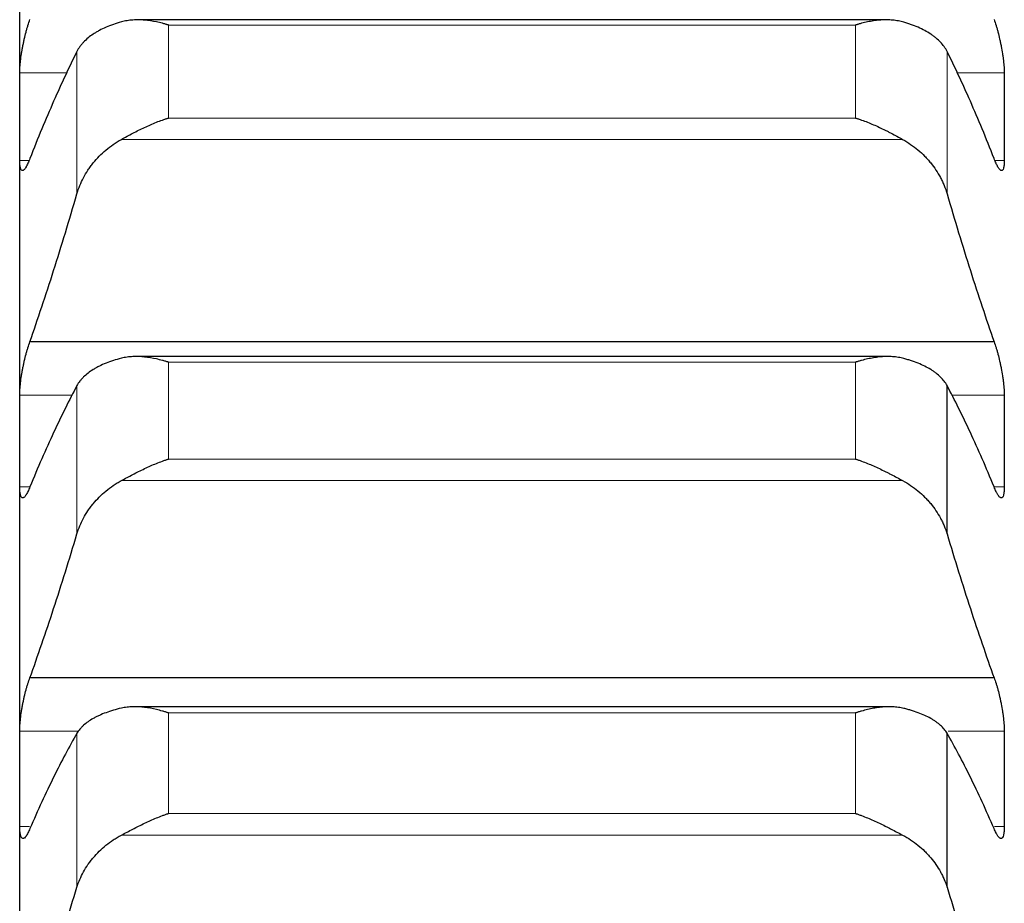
# Model space of a CAD drawing. Header units: inches. Extents: x 0 to 20790, y -12 to 14700.
# Tile 85 of 256: x 7872 to 7924, y 4880 to 4926. Entities that reach past the tile are written whole.
import ezdxf

# ---------------------------------------------------------------- set-up
doc = ezdxf.new("R2010")
doc.units = ezdxf.units.IN
doc.layers.add('1', color=7, linetype='Continuous', true_color=0xffffff)

msp = doc.modelspace()

# ---------------------------------------------------------------- linework, layer by layer
at = {"layer": '1', "color": 2, "linetype": 'Continuous', "lineweight": 25}
for p, q in [((7871.915, 4921.162), (7871.915, 4937.556)), ((7917.652, 4926.277), (7878.154, 4926.277)), ((7871.915, 4904.035), (7871.915, 4921.162)), ((7923.377, 4909.269), (7872.452, 4909.269)), ((7917.728, 4908.5), (7878.071, 4908.5)), ((7920.889, 4899.139), (7920.889, 4906.969)), ((7871.915, 4886.201), (7871.915, 4904.035)), ((7923.377, 4891.53), (7872.452, 4891.53)), ((7917.805, 4890.011), (7877.99, 4890.011)), ((7920.889, 4880.483), (7920.889, 4888.611)), ((7871.915, 4867.689), (7871.915, 4886.201))]:
    msp.add_line(p, q, dxfattribs=at)
at = {"layer": '1', "color": 110, "linetype": 'Continuous', "lineweight": 13}
for p, q in [((7916.059, 4926.005), (7879.771, 4926.005)), ((7879.771, 4921.095), (7879.771, 4926.005)), ((7916.059, 4921.095), (7916.059, 4926.005)), ((7874.941, 4917.095), (7874.941, 4924.615)), ((7920.889, 4917.095), (7920.889, 4924.615)), ((7874.442, 4923.481), (7871.917, 4923.481)), ((7923.912, 4923.481), (7921.387, 4923.481)), ((7916.059, 4921.095), (7879.771, 4921.095)), ((7918.546, 4919.964), (7877.283, 4919.964)), ((7872.402, 4918.844), (7871.917, 4918.844)), ((7923.912, 4918.844), (7923.424, 4918.844)), ((7916.059, 4908.2), (7879.771, 4908.2)), ((7879.771, 4903.088), (7879.771, 4908.2)), ((7916.059, 4903.088), (7916.059, 4908.2)), ((7874.941, 4899.139), (7874.941, 4906.969)), ((7874.702, 4906.453), (7871.917, 4906.453)), ((7923.912, 4906.453), (7921.128, 4906.453)), ((7916.059, 4903.088), (7879.771, 4903.088)), ((7872.452, 4901.617), (7871.917, 4901.617)), ((7918.546, 4901.949), (7877.283, 4901.949)), ((7923.912, 4901.617), (7923.378, 4901.617)), ((7916.059, 4889.682), (7879.771, 4889.682)), ((7879.771, 4884.375), (7879.771, 4889.682)), ((7916.059, 4884.375), (7916.059, 4889.682)), ((7875.016, 4888.715), (7871.917, 4888.715)), ((7874.941, 4880.483), (7874.941, 4888.611)), ((7923.912, 4888.715), (7920.95, 4888.715)), ((7916.059, 4884.375), (7879.771, 4884.375)), ((7872.438, 4883.687), (7871.917, 4883.687)), ((7923.912, 4883.687), (7923.392, 4883.687)), ((7918.546, 4883.23), (7877.283, 4883.23))]:
    msp.add_line(p, q, dxfattribs=at)
at = {"layer": '1', "color": 2, "linetype": 'Continuous', "lineweight": 25}
for points, knots in [([(7871.917, 4923.481), (7871.918, 4923.526), (7871.92, 4923.62), (7871.928, 4923.774), (7871.937, 4923.884), (7871.945, 4923.969), (7871.947, 4923.998), (7871.954, 4924.057), (7871.957, 4924.087), (7871.974, 4924.236), (7871.991, 4924.36), (7872.016, 4924.519), (7872.021, 4924.551), (7872.029, 4924.599), (7872.032, 4924.616), (7872.037, 4924.648), (7872.051, 4924.729), (7872.078, 4924.875), (7872.104, 4925.004), (7872.131, 4925.133), (7872.145, 4925.198), (7872.189, 4925.391), (7872.219, 4925.516), (7872.267, 4925.696), (7872.283, 4925.755), (7872.308, 4925.842), (7872.316, 4925.871), (7872.333, 4925.928), (7872.341, 4925.956), (7872.384, 4926.094), (7872.418, 4926.197), (7872.452, 4926.293)], [0, 0, 0, 0, 0.0625, 0.125, 0.1875, 0.1875, 0.21875, 0.21875, 0.25, 0.25, 0.375, 0.375, 0.40625, 0.40625, 0.421875, 0.421875, 0.4375, 0.5, 0.5625, 0.5625, 0.625, 0.625, 0.75, 0.75, 0.8125, 0.8125, 0.84375, 0.84375, 0.875, 0.875, 1, 1, 1, 1]), ([(7877.283, 4926.167), (7877.138, 4926.127), (7876.998, 4926.083), (7876.729, 4925.989), (7876.471, 4925.889), (7876.235, 4925.776), (7876.094, 4925.701), (7876.066, 4925.685), (7876.011, 4925.654), (7875.984, 4925.639), (7875.904, 4925.591), (7875.852, 4925.559), (7875.703, 4925.46), (7875.61, 4925.392), (7875.438, 4925.25), (7875.359, 4925.177), (7875.251, 4925.063), (7875.217, 4925.024), (7875.168, 4924.965), (7875.152, 4924.945), (7875.121, 4924.905), (7875.106, 4924.885), (7875.034, 4924.783), (7874.984, 4924.7), (7874.941, 4924.615)], [0, 0, 0, 0, 0.125, 0.125, 0.25, 0.375, 0.375, 0.40625, 0.40625, 0.4375, 0.4375, 0.5, 0.5, 0.625, 0.625, 0.75, 0.75, 0.8125, 0.8125, 0.84375, 0.84375, 0.875, 0.875, 1, 1, 1, 1]), ([(7879.771, 4926.005), (7879.767, 4926.006), (7879.764, 4926.007), (7879.758, 4926.009), (7879.754, 4926.01), (7879.744, 4926.013), (7879.724, 4926.019), (7879.678, 4926.033), (7879.585, 4926.06), (7879.506, 4926.081), (7879.348, 4926.122), (7879.243, 4926.147), (7878.929, 4926.211), (7878.721, 4926.243), (7878.41, 4926.27), (7878.307, 4926.275), (7878.151, 4926.277), (7878.099, 4926.277), (7877.996, 4926.274), (7877.944, 4926.272), (7877.789, 4926.261), (7877.687, 4926.25), (7877.484, 4926.217), (7877.383, 4926.195), (7877.283, 4926.167)], [0, 0, 0, 0, 0.003906, 0.003906, 0.007812, 0.007812, 0.015625, 0.03125, 0.0625, 0.125, 0.125, 0.25, 0.25, 0.5, 0.5, 0.625, 0.625, 0.6875, 0.6875, 0.75, 0.75, 0.875, 0.875, 1, 1, 1, 1]), ([(7918.546, 4926.167), (7918.447, 4926.195), (7918.347, 4926.217), (7918.145, 4926.25), (7918.044, 4926.261), (7917.84, 4926.275), (7917.738, 4926.278), (7917.531, 4926.275), (7917.427, 4926.27), (7917.217, 4926.252), (7917.112, 4926.24), (7916.902, 4926.209), (7916.797, 4926.19), (7916.587, 4926.147), (7916.482, 4926.122), (7916.324, 4926.081), (7916.244, 4926.06), (7916.152, 4926.033), (7916.105, 4926.019), (7916.085, 4926.013), (7916.072, 4926.009), (7916.066, 4926.007), (7916.059, 4926.005)], [0, 0, 0, 0, 0.125, 0.125, 0.25, 0.25, 0.375, 0.375, 0.5, 0.5, 0.625, 0.625, 0.75, 0.75, 0.875, 0.875, 0.9375, 0.96875, 0.984375, 0.992187, 0.992187, 1, 1, 1, 1]), ([(7920.889, 4924.615), (7920.846, 4924.7), (7920.796, 4924.783), (7920.681, 4924.944), (7920.552, 4925.1), (7920.395, 4925.247), (7920.265, 4925.354), (7920.22, 4925.389), (7920.15, 4925.441), (7920.126, 4925.458), (7920.078, 4925.492), (7920.053, 4925.509), (7919.928, 4925.591), (7919.717, 4925.717), (7919.482, 4925.83), (7919.235, 4925.937), (7919.105, 4925.988), (7918.935, 4926.047), (7918.901, 4926.059), (7918.832, 4926.082), (7918.727, 4926.115), (7918.619, 4926.147), (7918.546, 4926.167)], [0, 0, 0, 0, 0.125, 0.125, 0.25, 0.375, 0.375, 0.4375, 0.4375, 0.46875, 0.46875, 0.5, 0.5, 0.625, 0.75, 0.75, 0.875, 0.875, 0.90625, 0.90625, 0.9375, 1, 1, 1, 1]), ([(7923.377, 4926.293), (7923.412, 4926.197), (7923.446, 4926.094), (7923.496, 4925.931), (7923.513, 4925.874), (7923.538, 4925.787), (7923.546, 4925.758), (7923.562, 4925.698), (7923.57, 4925.668), (7923.61, 4925.516), (7923.641, 4925.392), (7923.684, 4925.201), (7923.698, 4925.137), (7923.719, 4925.039), (7923.725, 4925.007), (7923.738, 4924.941), (7923.745, 4924.909), (7923.776, 4924.746), (7923.798, 4924.618), (7923.823, 4924.459), (7923.828, 4924.427), (7923.837, 4924.364), (7923.842, 4924.332), (7923.855, 4924.239), (7923.862, 4924.178), (7923.883, 4923.999), (7923.894, 4923.886), (7923.903, 4923.751), (7923.904, 4923.725), (7923.907, 4923.673), (7923.908, 4923.648), (7923.911, 4923.573), (7923.912, 4923.526), (7923.912, 4923.481)], [0, 0, 0, 0, 0.125, 0.125, 0.1875, 0.1875, 0.21875, 0.21875, 0.25, 0.25, 0.375, 0.375, 0.4375, 0.4375, 0.46875, 0.46875, 0.5, 0.5, 0.625, 0.625, 0.65625, 0.65625, 0.6875, 0.6875, 0.75, 0.75, 0.875, 0.875, 0.90625, 0.90625, 0.9375, 0.9375, 1, 1, 1, 1]), ([(7877.283, 4919.964), (7877.383, 4920.02), (7877.483, 4920.075), (7877.685, 4920.184), (7877.786, 4920.238), (7877.99, 4920.345), (7878.092, 4920.397), (7878.299, 4920.5), (7878.403, 4920.55), (7878.613, 4920.648), (7878.718, 4920.695), (7878.927, 4920.786), (7879.032, 4920.83), (7879.243, 4920.913), (7879.348, 4920.952), (7879.506, 4921.008), (7879.585, 4921.035), (7879.678, 4921.066), (7879.724, 4921.081), (7879.744, 4921.087), (7879.758, 4921.091), (7879.764, 4921.093), (7879.771, 4921.095)], [0, 0, 0, 0, 0.125, 0.125, 0.25, 0.25, 0.375, 0.375, 0.5, 0.5, 0.625, 0.625, 0.75, 0.75, 0.875, 0.875, 0.9375, 0.96875, 0.984375, 0.992187, 0.992187, 1, 1, 1, 1]), ([(7916.059, 4921.095), (7916.062, 4921.094), (7916.066, 4921.093), (7916.072, 4921.091), (7916.075, 4921.09), (7916.085, 4921.087), (7916.105, 4921.081), (7916.152, 4921.066), (7916.244, 4921.035), (7916.324, 4921.008), (7916.482, 4920.952), (7916.587, 4920.913), (7916.9, 4920.789), (7917.108, 4920.699), (7917.419, 4920.554), (7917.523, 4920.504), (7917.678, 4920.427), (7917.73, 4920.401), (7917.834, 4920.348), (7917.886, 4920.321), (7918.041, 4920.24), (7918.143, 4920.185), (7918.346, 4920.075), (7918.447, 4920.02), (7918.546, 4919.964)], [0, 0, 0, 0, 0.003906, 0.003906, 0.007813, 0.007813, 0.015625, 0.03125, 0.0625, 0.125, 0.125, 0.25, 0.25, 0.5, 0.5, 0.625, 0.625, 0.6875, 0.6875, 0.75, 0.75, 0.875, 0.875, 1, 1, 1, 1]), ([(7874.941, 4917.095), (7874.984, 4917.241), (7875.034, 4917.384), (7875.148, 4917.666), (7875.277, 4917.942), (7875.435, 4918.209), (7875.564, 4918.405), (7875.609, 4918.47), (7875.68, 4918.566), (7875.704, 4918.597), (7875.752, 4918.66), (7875.777, 4918.691), (7875.901, 4918.846), (7876.113, 4919.083), (7876.348, 4919.301), (7876.595, 4919.509), (7876.725, 4919.608), (7876.894, 4919.725), (7876.929, 4919.748), (7876.998, 4919.793), (7877.103, 4919.86), (7877.21, 4919.924), (7877.283, 4919.964)], [0, 0, 0, 0, 0.125, 0.125, 0.25, 0.375, 0.375, 0.4375, 0.4375, 0.46875, 0.46875, 0.5, 0.5, 0.625, 0.75, 0.75, 0.875, 0.875, 0.90625, 0.90625, 0.9375, 1, 1, 1, 1]), ([(7918.546, 4919.964), (7918.692, 4919.883), (7918.832, 4919.796), (7919.101, 4919.611), (7919.359, 4919.414), (7919.595, 4919.196), (7919.736, 4919.053), (7919.763, 4919.024), (7919.818, 4918.965), (7919.846, 4918.936), (7919.926, 4918.846), (7919.977, 4918.785), (7920.127, 4918.6), (7920.22, 4918.474), (7920.391, 4918.214), (7920.47, 4918.081), (7920.579, 4917.877), (7920.613, 4917.808), (7920.662, 4917.704), (7920.678, 4917.669), (7920.708, 4917.598), (7920.723, 4917.563), (7920.796, 4917.385), (7920.846, 4917.241), (7920.889, 4917.095)], [0, 0, 0, 0, 0.125, 0.125, 0.25, 0.375, 0.375, 0.40625, 0.40625, 0.4375, 0.4375, 0.5, 0.5, 0.625, 0.625, 0.75, 0.75, 0.8125, 0.8125, 0.84375, 0.84375, 0.875, 0.875, 1, 1, 1, 1]), ([(7872.452, 4918.959), (7872.418, 4918.864), (7872.384, 4918.779), (7872.334, 4918.667), (7872.317, 4918.632), (7872.292, 4918.583), (7872.284, 4918.567), (7872.268, 4918.537), (7872.259, 4918.522), (7872.219, 4918.454), (7872.189, 4918.411), (7872.146, 4918.364), (7872.132, 4918.352), (7872.111, 4918.337), (7872.104, 4918.333), (7872.091, 4918.327), (7872.085, 4918.325), (7872.054, 4918.317), (7872.031, 4918.323), (7872.006, 4918.346), (7872.002, 4918.352), (7871.992, 4918.365), (7871.988, 4918.372), (7871.975, 4918.396), (7871.967, 4918.415), (7871.947, 4918.481), (7871.936, 4918.537), (7871.927, 4918.623), (7871.925, 4918.641), (7871.923, 4918.678), (7871.921, 4918.697), (7871.919, 4918.757), (7871.918, 4918.799), (7871.917, 4918.844)], [0, 0, 0, 0, 0.125, 0.125, 0.1875, 0.1875, 0.21875, 0.21875, 0.25, 0.25, 0.375, 0.375, 0.4375, 0.4375, 0.46875, 0.46875, 0.5, 0.5, 0.625, 0.625, 0.65625, 0.65625, 0.6875, 0.6875, 0.75, 0.75, 0.875, 0.875, 0.90625, 0.90625, 0.9375, 0.9375, 1, 1, 1, 1]), ([(7923.912, 4918.844), (7923.912, 4918.799), (7923.91, 4918.715), (7923.902, 4918.604), (7923.893, 4918.542), (7923.885, 4918.499), (7923.882, 4918.486), (7923.876, 4918.46), (7923.873, 4918.449), (7923.856, 4918.393), (7923.839, 4918.361), (7923.814, 4918.337), (7923.809, 4918.333), (7923.801, 4918.329), (7923.798, 4918.327), (7923.793, 4918.325), (7923.779, 4918.32), (7923.752, 4918.32), (7923.726, 4918.332), (7923.699, 4918.351), (7923.685, 4918.364), (7923.641, 4918.411), (7923.61, 4918.454), (7923.563, 4918.535), (7923.547, 4918.565), (7923.522, 4918.614), (7923.514, 4918.631), (7923.497, 4918.666), (7923.488, 4918.685), (7923.446, 4918.779), (7923.412, 4918.864), (7923.377, 4918.959)], [0, 0, 0, 0, 0.0625, 0.125, 0.1875, 0.1875, 0.21875, 0.21875, 0.25, 0.25, 0.375, 0.375, 0.40625, 0.40625, 0.421875, 0.421875, 0.4375, 0.5, 0.5625, 0.5625, 0.625, 0.625, 0.75, 0.75, 0.8125, 0.8125, 0.84375, 0.84375, 0.875, 0.875, 1, 1, 1, 1]), ([(7871.917, 4906.453), (7871.918, 4906.5), (7871.92, 4906.598), (7871.928, 4906.756), (7871.937, 4906.869), (7871.945, 4906.957), (7871.947, 4906.987), (7871.954, 4907.047), (7871.957, 4907.077), (7871.974, 4907.229), (7871.991, 4907.354), (7872.016, 4907.515), (7872.021, 4907.547), (7872.029, 4907.596), (7872.032, 4907.612), (7872.037, 4907.645), (7872.051, 4907.726), (7872.078, 4907.872), (7872.104, 4908.001), (7872.131, 4908.13), (7872.145, 4908.194), (7872.189, 4908.386), (7872.219, 4908.509), (7872.267, 4908.687), (7872.283, 4908.745), (7872.308, 4908.831), (7872.316, 4908.859), (7872.333, 4908.915), (7872.341, 4908.942), (7872.384, 4909.076), (7872.418, 4909.177), (7872.452, 4909.269)], [0, 0, 0, 0, 0.0625, 0.125, 0.1875, 0.1875, 0.21875, 0.21875, 0.25, 0.25, 0.375, 0.375, 0.40625, 0.40625, 0.421875, 0.421875, 0.4375, 0.5, 0.5625, 0.5625, 0.625, 0.625, 0.75, 0.75, 0.8125, 0.8125, 0.84375, 0.84375, 0.875, 0.875, 1, 1, 1, 1]), ([(7923.377, 4909.269), (7923.412, 4909.177), (7923.446, 4909.077), (7923.496, 4908.917), (7923.513, 4908.862), (7923.538, 4908.777), (7923.546, 4908.748), (7923.562, 4908.689), (7923.57, 4908.659), (7923.61, 4908.51), (7923.641, 4908.387), (7923.684, 4908.198), (7923.698, 4908.134), (7923.719, 4908.036), (7923.725, 4908.004), (7923.738, 4907.939), (7923.745, 4907.906), (7923.776, 4907.744), (7923.798, 4907.614), (7923.823, 4907.454), (7923.828, 4907.422), (7923.837, 4907.358), (7923.842, 4907.326), (7923.855, 4907.231), (7923.862, 4907.169), (7923.883, 4906.988), (7923.894, 4906.872), (7923.903, 4906.733), (7923.904, 4906.706), (7923.907, 4906.653), (7923.908, 4906.626), (7923.911, 4906.549), (7923.912, 4906.5), (7923.912, 4906.453)], [0, 0, 0, 0, 0.125, 0.125, 0.1875, 0.1875, 0.21875, 0.21875, 0.25, 0.25, 0.375, 0.375, 0.4375, 0.4375, 0.46875, 0.46875, 0.5, 0.5, 0.625, 0.625, 0.65625, 0.65625, 0.6875, 0.6875, 0.75, 0.75, 0.875, 0.875, 0.90625, 0.90625, 0.9375, 0.9375, 1, 1, 1, 1]), ([(7877.283, 4908.408), (7877.138, 4908.371), (7876.998, 4908.33), (7876.729, 4908.244), (7876.471, 4908.151), (7876.235, 4908.047), (7876.094, 4907.977), (7876.066, 4907.963), (7876.011, 4907.934), (7875.984, 4907.92), (7875.904, 4907.876), (7875.852, 4907.846), (7875.703, 4907.754), (7875.61, 4907.691), (7875.438, 4907.56), (7875.359, 4907.491), (7875.251, 4907.385), (7875.217, 4907.35), (7875.168, 4907.295), (7875.152, 4907.276), (7875.121, 4907.239), (7875.106, 4907.22), (7875.034, 4907.126), (7874.984, 4907.048), (7874.941, 4906.969)], [0, 0, 0, 0, 0.125, 0.125, 0.25, 0.375, 0.375, 0.40625, 0.40625, 0.4375, 0.4375, 0.5, 0.5, 0.625, 0.625, 0.75, 0.75, 0.8125, 0.8125, 0.84375, 0.84375, 0.875, 0.875, 1, 1, 1, 1]), ([(7879.771, 4908.2), (7879.767, 4908.202), (7879.764, 4908.203), (7879.758, 4908.205), (7879.754, 4908.206), (7879.744, 4908.209), (7879.724, 4908.215), (7879.678, 4908.23), (7879.585, 4908.258), (7879.506, 4908.28), (7879.348, 4908.323), (7879.243, 4908.349), (7878.929, 4908.419), (7878.721, 4908.454), (7878.41, 4908.487), (7878.307, 4908.494), (7878.151, 4908.499), (7878.099, 4908.5), (7877.996, 4908.5), (7877.944, 4908.498), (7877.789, 4908.491), (7877.687, 4908.482), (7877.484, 4908.453), (7877.383, 4908.433), (7877.283, 4908.408)], [0, 0, 0, 0, 0.003906, 0.003906, 0.007812, 0.007812, 0.015625, 0.03125, 0.0625, 0.125, 0.125, 0.25, 0.25, 0.5, 0.5, 0.625, 0.625, 0.6875, 0.6875, 0.75, 0.75, 0.875, 0.875, 1, 1, 1, 1]), ([(7918.546, 4908.408), (7918.447, 4908.433), (7918.347, 4908.453), (7918.145, 4908.481), (7918.044, 4908.491), (7917.84, 4908.501), (7917.738, 4908.501), (7917.531, 4908.495), (7917.427, 4908.487), (7917.217, 4908.466), (7917.112, 4908.451), (7916.902, 4908.417), (7916.797, 4908.396), (7916.587, 4908.35), (7916.482, 4908.323), (7916.324, 4908.28), (7916.244, 4908.258), (7916.152, 4908.23), (7916.105, 4908.215), (7916.085, 4908.209), (7916.072, 4908.205), (7916.066, 4908.203), (7916.059, 4908.2)], [0, 0, 0, 0, 0.125, 0.125, 0.25, 0.25, 0.375, 0.375, 0.5, 0.5, 0.625, 0.625, 0.75, 0.75, 0.875, 0.875, 0.9375, 0.96875, 0.984375, 0.992187, 0.992187, 1, 1, 1, 1]), ([(7920.889, 4906.969), (7920.846, 4907.048), (7920.796, 4907.125), (7920.681, 4907.275), (7920.552, 4907.42), (7920.395, 4907.557), (7920.265, 4907.656), (7920.22, 4907.689), (7920.15, 4907.737), (7920.126, 4907.753), (7920.078, 4907.784), (7920.053, 4907.8), (7919.928, 4907.876), (7919.717, 4907.992), (7919.482, 4908.097), (7919.235, 4908.196), (7919.105, 4908.242), (7918.935, 4908.297), (7918.901, 4908.308), (7918.832, 4908.329), (7918.727, 4908.36), (7918.619, 4908.389), (7918.546, 4908.408)], [0, 0, 0, 0, 0.125, 0.125, 0.25, 0.375, 0.375, 0.4375, 0.4375, 0.46875, 0.46875, 0.5, 0.5, 0.625, 0.75, 0.75, 0.875, 0.875, 0.90625, 0.90625, 0.9375, 1, 1, 1, 1]), ([(7877.283, 4901.949), (7877.383, 4902.003), (7877.483, 4902.058), (7877.685, 4902.166), (7877.786, 4902.22), (7877.99, 4902.326), (7878.092, 4902.378), (7878.299, 4902.481), (7878.403, 4902.532), (7878.613, 4902.63), (7878.718, 4902.678), (7878.927, 4902.77), (7879.032, 4902.814), (7879.243, 4902.899), (7879.348, 4902.94), (7879.506, 4902.998), (7879.585, 4903.026), (7879.678, 4903.057), (7879.724, 4903.072), (7879.744, 4903.079), (7879.758, 4903.083), (7879.764, 4903.085), (7879.771, 4903.088)], [0, 0, 0, 0, 0.125, 0.125, 0.25, 0.25, 0.375, 0.375, 0.5, 0.5, 0.625, 0.625, 0.75, 0.75, 0.875, 0.875, 0.9375, 0.96875, 0.984375, 0.992187, 0.992187, 1, 1, 1, 1]), ([(7916.059, 4903.088), (7916.062, 4903.086), (7916.066, 4903.085), (7916.072, 4903.083), (7916.075, 4903.082), (7916.085, 4903.079), (7916.105, 4903.072), (7916.152, 4903.057), (7916.244, 4903.026), (7916.324, 4902.998), (7916.482, 4902.94), (7916.587, 4902.899), (7916.9, 4902.773), (7917.108, 4902.681), (7917.419, 4902.535), (7917.523, 4902.485), (7917.678, 4902.408), (7917.73, 4902.382), (7917.834, 4902.329), (7917.886, 4902.302), (7918.041, 4902.221), (7918.143, 4902.167), (7918.346, 4902.058), (7918.447, 4902.003), (7918.546, 4901.949)], [0, 0, 0, 0, 0.003906, 0.003906, 0.007813, 0.007813, 0.015625, 0.03125, 0.0625, 0.125, 0.125, 0.25, 0.25, 0.5, 0.5, 0.625, 0.625, 0.6875, 0.6875, 0.75, 0.75, 0.875, 0.875, 1, 1, 1, 1]), ([(7872.452, 4901.619), (7872.418, 4901.528), (7872.384, 4901.447), (7872.334, 4901.341), (7872.317, 4901.308), (7872.292, 4901.262), (7872.284, 4901.248), (7872.268, 4901.22), (7872.259, 4901.207), (7872.219, 4901.144), (7872.189, 4901.106), (7872.146, 4901.067), (7872.132, 4901.057), (7872.111, 4901.046), (7872.104, 4901.044), (7872.091, 4901.04), (7872.085, 4901.039), (7872.054, 4901.037), (7872.031, 4901.049), (7872.006, 4901.079), (7872.002, 4901.086), (7871.992, 4901.101), (7871.988, 4901.109), (7871.975, 4901.137), (7871.967, 4901.159), (7871.947, 4901.232), (7871.936, 4901.293), (7871.927, 4901.384), (7871.925, 4901.403), (7871.923, 4901.443), (7871.921, 4901.463), (7871.919, 4901.526), (7871.918, 4901.57), (7871.917, 4901.617)], [0, 0, 0, 0, 0.125, 0.125, 0.1875, 0.1875, 0.21875, 0.21875, 0.25, 0.25, 0.375, 0.375, 0.4375, 0.4375, 0.46875, 0.46875, 0.5, 0.5, 0.625, 0.625, 0.65625, 0.65625, 0.6875, 0.6875, 0.75, 0.75, 0.875, 0.875, 0.90625, 0.90625, 0.9375, 0.9375, 1, 1, 1, 1]), ([(7874.941, 4899.139), (7874.984, 4899.281), (7875.034, 4899.421), (7875.148, 4899.697), (7875.277, 4899.967), (7875.435, 4900.228), (7875.564, 4900.42), (7875.609, 4900.484), (7875.68, 4900.578), (7875.704, 4900.609), (7875.752, 4900.67), (7875.777, 4900.701), (7875.901, 4900.852), (7876.113, 4901.084), (7876.348, 4901.298), (7876.595, 4901.502), (7876.725, 4901.599), (7876.894, 4901.714), (7876.929, 4901.737), (7876.998, 4901.781), (7877.103, 4901.847), (7877.21, 4901.909), (7877.283, 4901.949)], [0, 0, 0, 0, 0.125, 0.125, 0.25, 0.375, 0.375, 0.4375, 0.4375, 0.46875, 0.46875, 0.5, 0.5, 0.625, 0.75, 0.75, 0.875, 0.875, 0.90625, 0.90625, 0.9375, 1, 1, 1, 1]), ([(7918.546, 4901.949), (7918.692, 4901.869), (7918.832, 4901.784), (7919.101, 4901.602), (7919.359, 4901.409), (7919.595, 4901.195), (7919.736, 4901.055), (7919.763, 4901.027), (7919.818, 4900.969), (7919.846, 4900.94), (7919.926, 4900.852), (7919.977, 4900.793), (7920.127, 4900.612), (7920.22, 4900.488), (7920.391, 4900.233), (7920.47, 4900.103), (7920.579, 4899.903), (7920.613, 4899.836), (7920.662, 4899.734), (7920.678, 4899.699), (7920.708, 4899.631), (7920.723, 4899.596), (7920.796, 4899.422), (7920.846, 4899.281), (7920.889, 4899.139)], [0, 0, 0, 0, 0.125, 0.125, 0.25, 0.375, 0.375, 0.40625, 0.40625, 0.4375, 0.4375, 0.5, 0.5, 0.625, 0.625, 0.75, 0.75, 0.8125, 0.8125, 0.84375, 0.84375, 0.875, 0.875, 1, 1, 1, 1]), ([(7923.912, 4901.617), (7923.912, 4901.57), (7923.91, 4901.482), (7923.902, 4901.365), (7923.893, 4901.298), (7923.885, 4901.252), (7923.882, 4901.237), (7923.876, 4901.209), (7923.873, 4901.196), (7923.856, 4901.135), (7923.839, 4901.098), (7923.814, 4901.067), (7923.809, 4901.062), (7923.801, 4901.055), (7923.798, 4901.053), (7923.793, 4901.049), (7923.779, 4901.041), (7923.752, 4901.035), (7923.726, 4901.043), (7923.699, 4901.056), (7923.685, 4901.066), (7923.641, 4901.106), (7923.61, 4901.144), (7923.563, 4901.218), (7923.547, 4901.246), (7923.522, 4901.291), (7923.514, 4901.307), (7923.497, 4901.34), (7923.488, 4901.358), (7923.446, 4901.447), (7923.412, 4901.528), (7923.377, 4901.619)], [0, 0, 0, 0, 0.0625, 0.125, 0.1875, 0.1875, 0.21875, 0.21875, 0.25, 0.25, 0.375, 0.375, 0.40625, 0.40625, 0.421875, 0.421875, 0.4375, 0.5, 0.5625, 0.5625, 0.625, 0.625, 0.75, 0.75, 0.8125, 0.8125, 0.84375, 0.84375, 0.875, 0.875, 1, 1, 1, 1]), ([(7871.917, 4888.715), (7871.918, 4888.764), (7871.92, 4888.865), (7871.928, 4889.028), (7871.937, 4889.144), (7871.945, 4889.233), (7871.947, 4889.263), (7871.954, 4889.324), (7871.957, 4889.355), (7871.974, 4889.51), (7871.991, 4889.636), (7872.016, 4889.798), (7872.021, 4889.83), (7872.029, 4889.879), (7872.032, 4889.896), (7872.037, 4889.929), (7872.051, 4890.01), (7872.078, 4890.157), (7872.104, 4890.286), (7872.131, 4890.414), (7872.145, 4890.478), (7872.189, 4890.668), (7872.219, 4890.789), (7872.267, 4890.964), (7872.283, 4891.021), (7872.308, 4891.105), (7872.316, 4891.132), (7872.333, 4891.187), (7872.341, 4891.213), (7872.384, 4891.344), (7872.418, 4891.441), (7872.452, 4891.53)], [0, 0, 0, 0, 0.0625, 0.125, 0.1875, 0.1875, 0.21875, 0.21875, 0.25, 0.25, 0.375, 0.375, 0.40625, 0.40625, 0.421875, 0.421875, 0.4375, 0.5, 0.5625, 0.5625, 0.625, 0.625, 0.75, 0.75, 0.8125, 0.8125, 0.84375, 0.84375, 0.875, 0.875, 1, 1, 1, 1]), ([(7923.377, 4891.53), (7923.412, 4891.441), (7923.446, 4891.344), (7923.496, 4891.189), (7923.513, 4891.135), (7923.538, 4891.052), (7923.546, 4891.023), (7923.562, 4890.966), (7923.57, 4890.937), (7923.61, 4890.79), (7923.641, 4890.669), (7923.684, 4890.481), (7923.698, 4890.417), (7923.719, 4890.32), (7923.725, 4890.288), (7923.738, 4890.223), (7923.745, 4890.19), (7923.776, 4890.028), (7923.798, 4889.899), (7923.823, 4889.737), (7923.828, 4889.705), (7923.837, 4889.64), (7923.842, 4889.608), (7923.855, 4889.512), (7923.862, 4889.449), (7923.883, 4889.265), (7923.894, 4889.146), (7923.903, 4889.004), (7923.904, 4888.976), (7923.907, 4888.921), (7923.908, 4888.894), (7923.911, 4888.815), (7923.912, 4888.764), (7923.912, 4888.715)], [0, 0, 0, 0, 0.125, 0.125, 0.1875, 0.1875, 0.21875, 0.21875, 0.25, 0.25, 0.375, 0.375, 0.4375, 0.4375, 0.46875, 0.46875, 0.5, 0.5, 0.625, 0.625, 0.65625, 0.65625, 0.6875, 0.6875, 0.75, 0.75, 0.875, 0.875, 0.90625, 0.90625, 0.9375, 0.9375, 1, 1, 1, 1]), ([(7877.283, 4889.935), (7877.138, 4889.901), (7876.998, 4889.864), (7876.729, 4889.785), (7876.471, 4889.7), (7876.235, 4889.604), (7876.094, 4889.541), (7876.066, 4889.528), (7876.011, 4889.502), (7875.984, 4889.488), (7875.904, 4889.448), (7875.852, 4889.42), (7875.703, 4889.336), (7875.61, 4889.278), (7875.438, 4889.157), (7875.359, 4889.094), (7875.251, 4888.996), (7875.217, 4888.963), (7875.168, 4888.912), (7875.152, 4888.895), (7875.121, 4888.861), (7875.106, 4888.844), (7875.034, 4888.756), (7874.984, 4888.685), (7874.941, 4888.611)], [0, 0, 0, 0, 0.125, 0.125, 0.25, 0.375, 0.375, 0.40625, 0.40625, 0.4375, 0.4375, 0.5, 0.5, 0.625, 0.625, 0.75, 0.75, 0.8125, 0.8125, 0.84375, 0.84375, 0.875, 0.875, 1, 1, 1, 1]), ([(7879.771, 4889.682), (7879.767, 4889.683), (7879.764, 4889.684), (7879.758, 4889.687), (7879.754, 4889.688), (7879.744, 4889.691), (7879.724, 4889.697), (7879.678, 4889.712), (7879.585, 4889.742), (7879.506, 4889.765), (7879.348, 4889.811), (7879.243, 4889.838), (7878.929, 4889.913), (7878.721, 4889.952), (7878.41, 4889.99), (7878.307, 4889.999), (7878.151, 4890.008), (7878.099, 4890.01), (7877.996, 4890.011), (7877.944, 4890.011), (7877.789, 4890.007), (7877.687, 4890), (7877.484, 4889.975), (7877.383, 4889.958), (7877.283, 4889.935)], [0, 0, 0, 0, 0.003906, 0.003906, 0.007813, 0.007813, 0.015625, 0.03125, 0.0625, 0.125, 0.125, 0.25, 0.25, 0.5, 0.5, 0.625, 0.625, 0.6875, 0.6875, 0.75, 0.75, 0.875, 0.875, 1, 1, 1, 1]), ([(7918.546, 4889.935), (7918.447, 4889.958), (7918.347, 4889.975), (7918.145, 4890), (7918.044, 4890.007), (7917.84, 4890.012), (7917.738, 4890.011), (7917.531, 4890), (7917.427, 4889.991), (7917.217, 4889.965), (7917.112, 4889.949), (7916.902, 4889.911), (7916.797, 4889.888), (7916.587, 4889.838), (7916.482, 4889.811), (7916.324, 4889.765), (7916.244, 4889.742), (7916.152, 4889.712), (7916.105, 4889.697), (7916.085, 4889.691), (7916.072, 4889.687), (7916.066, 4889.684), (7916.059, 4889.682)], [0, 0, 0, 0, 0.125, 0.125, 0.25, 0.25, 0.375, 0.375, 0.5, 0.5, 0.625, 0.625, 0.75, 0.75, 0.875, 0.875, 0.9375, 0.96875, 0.984375, 0.992188, 0.992188, 1, 1, 1, 1]), ([(7920.889, 4888.611), (7920.846, 4888.685), (7920.796, 4888.756), (7920.681, 4888.894), (7920.552, 4889.028), (7920.395, 4889.154), (7920.265, 4889.246), (7920.22, 4889.276), (7920.15, 4889.32), (7920.126, 4889.335), (7920.078, 4889.363), (7920.053, 4889.378), (7919.928, 4889.448), (7919.717, 4889.555), (7919.482, 4889.65), (7919.235, 4889.741), (7919.105, 4889.784), (7918.935, 4889.834), (7918.901, 4889.844), (7918.832, 4889.863), (7918.727, 4889.891), (7918.619, 4889.918), (7918.546, 4889.935)], [0, 0, 0, 0, 0.125, 0.125, 0.25, 0.375, 0.375, 0.4375, 0.4375, 0.46875, 0.46875, 0.5, 0.5, 0.625, 0.75, 0.75, 0.875, 0.875, 0.90625, 0.90625, 0.9375, 1, 1, 1, 1]), ([(7877.283, 4883.23), (7877.383, 4883.283), (7877.483, 4883.337), (7877.685, 4883.444), (7877.786, 4883.497), (7877.99, 4883.603), (7878.092, 4883.655), (7878.299, 4883.758), (7878.403, 4883.809), (7878.613, 4883.908), (7878.718, 4883.956), (7878.927, 4884.049), (7879.032, 4884.094), (7879.243, 4884.181), (7879.348, 4884.222), (7879.506, 4884.282), (7879.585, 4884.311), (7879.678, 4884.343), (7879.724, 4884.359), (7879.744, 4884.366), (7879.758, 4884.37), (7879.764, 4884.373), (7879.771, 4884.375)], [0, 0, 0, 0, 0.125, 0.125, 0.25, 0.25, 0.375, 0.375, 0.5, 0.5, 0.625, 0.625, 0.75, 0.75, 0.875, 0.875, 0.9375, 0.96875, 0.984375, 0.992187, 0.992187, 1, 1, 1, 1]), ([(7916.059, 4884.375), (7916.062, 4884.374), (7916.066, 4884.373), (7916.072, 4884.37), (7916.075, 4884.369), (7916.085, 4884.366), (7916.105, 4884.359), (7916.152, 4884.343), (7916.244, 4884.311), (7916.324, 4884.282), (7916.482, 4884.223), (7916.587, 4884.181), (7916.9, 4884.052), (7917.108, 4883.959), (7917.419, 4883.812), (7917.523, 4883.762), (7917.678, 4883.684), (7917.73, 4883.658), (7917.834, 4883.606), (7917.886, 4883.579), (7918.041, 4883.499), (7918.143, 4883.445), (7918.346, 4883.337), (7918.447, 4883.283), (7918.546, 4883.23)], [0, 0, 0, 0, 0.003906, 0.003906, 0.007812, 0.007812, 0.015625, 0.03125, 0.0625, 0.125, 0.125, 0.25, 0.25, 0.5, 0.5, 0.625, 0.625, 0.6875, 0.6875, 0.75, 0.75, 0.875, 0.875, 1, 1, 1, 1]), ([(7872.452, 4883.577), (7872.418, 4883.489), (7872.384, 4883.413), (7872.334, 4883.313), (7872.317, 4883.282), (7872.292, 4883.24), (7872.284, 4883.226), (7872.268, 4883.201), (7872.259, 4883.189), (7872.219, 4883.132), (7872.189, 4883.099), (7872.146, 4883.068), (7872.132, 4883.06), (7872.111, 4883.054), (7872.104, 4883.052), (7872.091, 4883.051), (7872.085, 4883.051), (7872.054, 4883.056), (7872.031, 4883.073), (7872.006, 4883.109), (7872.002, 4883.117), (7871.992, 4883.135), (7871.988, 4883.145), (7871.975, 4883.176), (7871.967, 4883.2), (7871.947, 4883.281), (7871.936, 4883.347), (7871.927, 4883.443), (7871.925, 4883.463), (7871.923, 4883.505), (7871.921, 4883.526), (7871.919, 4883.592), (7871.918, 4883.638), (7871.917, 4883.687)], [0, 0, 0, 0, 0.125, 0.125, 0.1875, 0.1875, 0.21875, 0.21875, 0.25, 0.25, 0.375, 0.375, 0.4375, 0.4375, 0.46875, 0.46875, 0.5, 0.5, 0.625, 0.625, 0.65625, 0.65625, 0.6875, 0.6875, 0.75, 0.75, 0.875, 0.875, 0.90625, 0.90625, 0.9375, 0.9375, 1, 1, 1, 1]), ([(7923.912, 4883.687), (7923.912, 4883.638), (7923.91, 4883.546), (7923.902, 4883.423), (7923.893, 4883.352), (7923.885, 4883.302), (7923.882, 4883.286), (7923.876, 4883.256), (7923.873, 4883.242), (7923.856, 4883.174), (7923.839, 4883.132), (7923.814, 4883.095), (7923.809, 4883.089), (7923.801, 4883.08), (7923.798, 4883.077), (7923.793, 4883.072), (7923.779, 4883.061), (7923.752, 4883.049), (7923.726, 4883.051), (7923.699, 4883.06), (7923.685, 4883.067), (7923.641, 4883.099), (7923.61, 4883.132), (7923.563, 4883.199), (7923.547, 4883.224), (7923.522, 4883.266), (7923.514, 4883.281), (7923.497, 4883.312), (7923.488, 4883.328), (7923.446, 4883.412), (7923.412, 4883.489), (7923.377, 4883.577)], [0, 0, 0, 0, 0.0625, 0.125, 0.1875, 0.1875, 0.21875, 0.21875, 0.25, 0.25, 0.375, 0.375, 0.40625, 0.40625, 0.421875, 0.421875, 0.4375, 0.5, 0.5625, 0.5625, 0.625, 0.625, 0.75, 0.75, 0.8125, 0.8125, 0.84375, 0.84375, 0.875, 0.875, 1, 1, 1, 1]), ([(7874.941, 4880.483), (7874.984, 4880.622), (7875.034, 4880.759), (7875.148, 4881.028), (7875.277, 4881.292), (7875.435, 4881.547), (7875.564, 4881.735), (7875.609, 4881.797), (7875.68, 4881.889), (7875.704, 4881.919), (7875.752, 4881.979), (7875.777, 4882.009), (7875.901, 4882.157), (7876.113, 4882.384), (7876.348, 4882.593), (7876.595, 4882.793), (7876.725, 4882.888), (7876.894, 4883), (7876.929, 4883.023), (7876.998, 4883.066), (7877.103, 4883.13), (7877.21, 4883.191), (7877.283, 4883.23)], [0, 0, 0, 0, 0.125, 0.125, 0.25, 0.375, 0.375, 0.4375, 0.4375, 0.46875, 0.46875, 0.5, 0.5, 0.625, 0.75, 0.75, 0.875, 0.875, 0.90625, 0.90625, 0.9375, 1, 1, 1, 1]), ([(7918.546, 4883.23), (7918.692, 4883.152), (7918.832, 4883.069), (7919.101, 4882.891), (7919.359, 4882.702), (7919.595, 4882.493), (7919.736, 4882.355), (7919.763, 4882.328), (7919.818, 4882.271), (7919.846, 4882.243), (7919.926, 4882.157), (7919.977, 4882.099), (7920.127, 4881.922), (7920.22, 4881.801), (7920.391, 4881.552), (7920.47, 4881.425), (7920.579, 4881.23), (7920.613, 4881.164), (7920.662, 4881.064), (7920.678, 4881.031), (7920.708, 4880.963), (7920.723, 4880.929), (7920.796, 4880.76), (7920.846, 4880.622), (7920.889, 4880.483)], [0, 0, 0, 0, 0.125, 0.125, 0.25, 0.375, 0.375, 0.40625, 0.40625, 0.4375, 0.4375, 0.5, 0.5, 0.625, 0.625, 0.75, 0.75, 0.8125, 0.8125, 0.84375, 0.84375, 0.875, 0.875, 1, 1, 1, 1])]:
    msp.add_open_spline(points, degree=3, knots=knots, dxfattribs=at)
for points in [[(7874.941, 4924.615), (7874.737, 4924.207), (7874.328, 4923.36), (7873.708, 4921.993), (7873.083, 4920.531), (7872.663, 4919.493), (7872.452, 4918.959)], [(7923.377, 4918.959), (7923.166, 4919.493), (7922.746, 4920.531), (7922.122, 4921.993), (7921.502, 4923.36), (7921.093, 4924.207), (7920.889, 4924.615)], [(7871.915, 4921.162), (7871.915, 4921.935), (7871.916, 4922.708), (7871.917, 4923.481)], [(7923.912, 4923.481), (7923.914, 4922.708), (7923.915, 4921.935), (7923.915, 4921.162)], [(7871.917, 4918.844), (7871.916, 4919.617), (7871.915, 4920.39), (7871.915, 4921.162)], [(7923.915, 4921.162), (7923.915, 4920.39), (7923.914, 4919.617), (7923.912, 4918.844)], [(7872.452, 4909.269), (7872.663, 4909.876), (7873.083, 4911.112), (7873.708, 4913.035), (7874.328, 4915.025), (7874.737, 4916.397), (7874.941, 4917.095)], [(7920.889, 4917.095), (7921.093, 4916.397), (7921.502, 4915.025), (7922.122, 4913.035), (7922.746, 4911.112), (7923.166, 4909.876), (7923.377, 4909.269)], [(7874.941, 4906.969), (7874.737, 4906.588), (7874.328, 4905.795), (7873.708, 4904.506), (7873.083, 4903.12), (7872.663, 4902.13), (7872.452, 4901.619)], [(7923.377, 4901.619), (7923.166, 4902.13), (7922.746, 4903.12), (7922.122, 4904.506), (7921.502, 4905.795), (7921.093, 4906.588), (7920.889, 4906.969)], [(7871.915, 4904.035), (7871.915, 4904.841), (7871.916, 4905.647), (7871.917, 4906.453)], [(7923.912, 4906.453), (7923.914, 4905.647), (7923.915, 4904.841), (7923.915, 4904.035)], [(7871.917, 4901.617), (7871.916, 4902.423), (7871.915, 4903.229), (7871.915, 4904.035)], [(7923.915, 4904.035), (7923.915, 4903.229), (7923.914, 4902.423), (7923.912, 4901.617)], [(7872.452, 4891.53), (7872.663, 4892.116), (7873.083, 4893.312), (7873.708, 4895.178), (7874.328, 4897.116), (7874.737, 4898.456), (7874.941, 4899.139)], [(7920.889, 4899.139), (7921.093, 4898.456), (7921.502, 4897.116), (7922.122, 4895.178), (7922.746, 4893.312), (7923.166, 4892.116), (7923.377, 4891.53)], [(7871.915, 4886.201), (7871.915, 4887.039), (7871.916, 4887.877), (7871.917, 4888.715)], [(7874.941, 4888.611), (7874.737, 4888.259), (7874.328, 4887.52), (7873.708, 4886.312), (7873.083, 4885.003), (7872.663, 4884.063), (7872.452, 4883.577)], [(7923.377, 4883.577), (7923.166, 4884.063), (7922.746, 4885.003), (7922.122, 4886.312), (7921.502, 4887.52), (7921.093, 4888.259), (7920.889, 4888.611)], [(7923.912, 4888.715), (7923.914, 4887.877), (7923.915, 4887.039), (7923.915, 4886.201)], [(7871.917, 4883.687), (7871.916, 4884.525), (7871.915, 4885.363), (7871.915, 4886.201)], [(7923.915, 4886.201), (7923.915, 4885.363), (7923.914, 4884.525), (7923.912, 4883.687)], [(7872.452, 4873.104), (7872.663, 4873.668), (7873.083, 4874.822), (7873.708, 4876.629), (7874.328, 4878.512), (7874.737, 4879.817), (7874.941, 4880.483)], [(7920.889, 4880.483), (7921.093, 4879.817), (7921.502, 4878.512), (7922.122, 4876.629), (7922.746, 4874.822), (7923.166, 4873.668), (7923.377, 4873.104)]]:
    msp.add_open_spline(points, degree=3, dxfattribs=at)

doc.saveas('drawing.dxf')
